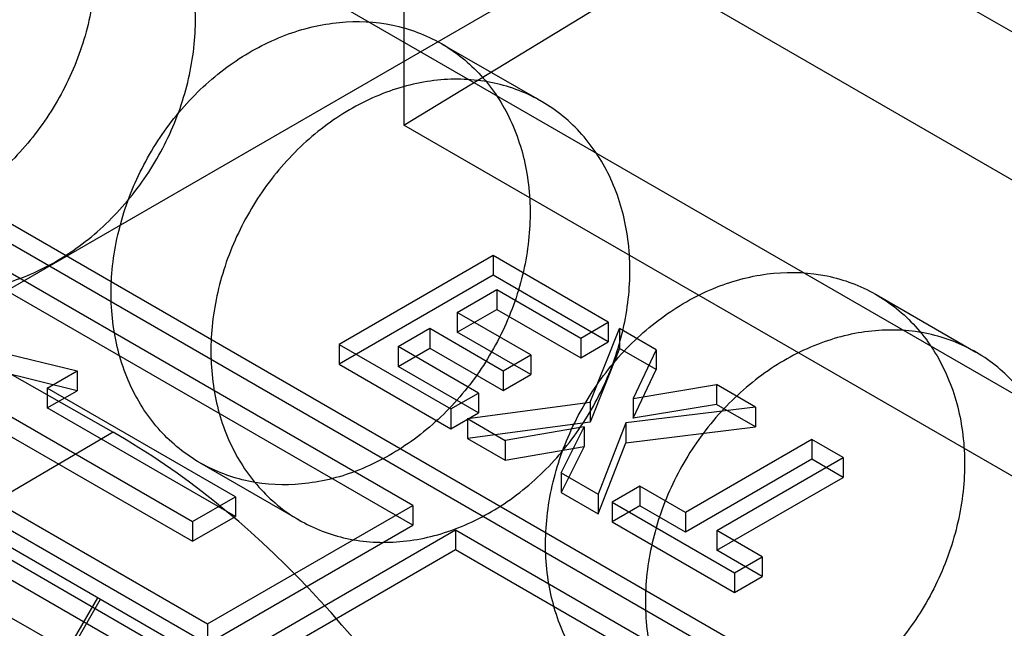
# Model space of a CAD drawing. Header units: millimetres. Extents: x 60 to 337, y 43 to 512.
# Tile 35 of 73: x 146 to 154, y 217 to 222. Entities that reach past the tile are written whole.
import ezdxf

# ---------------------------------------------------------------- set-up
doc = ezdxf.new("R2010")
doc.units = ezdxf.units.MM
doc.header["$LTSCALE"] = 36.045028
doc.layers.get('0').update_dxf_attribs({"linetype": 'CONTINUOUS'})

msp = doc.modelspace()

# ---------------------------------------------------------------- linework, layer by layer
at = {"color": 7, "linetype": 'CONTINUOUS'}
for p, q in [((109.0037, 247.5569), (166.7933, 214.1926)), ((160.6382, 208.7009), (110.3254, 237.7484)), ((160.9385, 214.5846), (140.6581, 226.2933)), ((159.1817, 217.3621), (148.7788, 223.3681)), ((148.7788, 223.3681), (148.7788, 220.9186)), ((150.7983, 222.6104), (138.0704, 215.262)), ((148.7788, 220.9186), (151.327, 222.4689)), ((149.0913, 221.5913), (149.9163, 221.115)), ((159.1817, 214.9126), (148.7788, 220.9186)), ((242.3414, 161.9171), (138.7057, 220.7146)), ((142.9328, 220.3317), (146.3755, 218.3785)), ((153.6267, 215.4254), (145.1414, 220.3243)), ((153.6267, 215.2621), (145.1414, 220.161)), ((148.8538, 217.7728), (145.1414, 219.916)), ((149.517, 219.8393), (148.2442, 219.1045)), ((150.4701, 219.289), (149.517, 219.8393)), ((149.517, 219.8393), (149.517, 219.676)), ((148.8538, 217.6095), (145.1414, 219.7527)), ((149.517, 219.676), (148.2442, 218.9412)), ((150.4701, 219.1257), (149.517, 219.676)), ((149.2215, 219.3694), (149.5481, 219.5579)), ((149.5481, 219.5579), (150.242, 219.1573)), ((149.5481, 219.5579), (149.5481, 219.3946)), ((152.6835, 219.5174), (153.5085, 219.0411)), ((149.2215, 219.2061), (149.5481, 219.3946)), ((149.5481, 219.3946), (150.242, 218.994)), ((149.8281, 219.0192), (149.2215, 219.3694)), ((149.2215, 219.3694), (149.2215, 219.2061)), ((144.604, 219.2465), (146.0784, 218.8852)), ((148.7316, 219.0865), (148.9934, 219.2377)), ((148.9934, 219.2377), (149.6, 218.8875)), ((148.9934, 219.2377), (148.9934, 219.0744)), ((150.242, 219.1573), (150.4701, 219.289)), ((150.3206, 218.626), (150.5634, 219.2352)), ((150.4701, 219.289), (150.4701, 219.1257)), ((150.8658, 219.0606), (150.5634, 219.2352)), ((150.5634, 219.2352), (150.5634, 219.0719)), ((149.8281, 218.8559), (149.2215, 219.2061)), ((150.242, 219.1573), (150.242, 218.994)), ((146.0784, 218.7219), (144.604, 219.0832)), ((148.2442, 219.1045), (149.1679, 218.5712)), ((148.2442, 219.1045), (148.2442, 218.9412)), ((149.396, 218.7029), (148.7316, 219.0865)), ((148.7316, 219.0865), (148.7316, 218.9232)), ((148.7316, 218.9232), (148.9934, 219.0744)), ((148.9934, 219.0744), (149.6, 218.7241)), ((150.242, 218.994), (150.4701, 219.1257)), ((150.5634, 219.0719), (150.3206, 218.4627)), ((150.8658, 218.8973), (150.5634, 219.0719)), ((149.6, 218.8875), (149.8281, 219.0192)), ((149.8281, 219.0192), (149.8281, 218.8559)), ((150.8658, 219.0606), (150.6757, 218.6575)), ((150.8658, 219.0606), (150.8658, 218.8973)), ((142.7373, 218.9362), (151.2226, 214.0374)), ((143.4444, 218.9362), (147.1567, 216.793)), ((148.2442, 218.9412), (149.1679, 218.4079)), ((149.396, 218.5396), (148.7316, 218.9232)), ((145.8309, 218.7423), (146.0784, 218.8852)), ((146.0784, 218.8852), (146.0784, 218.7219)), ((149.6, 218.8875), (149.6, 218.7241)), ((149.6, 218.7241), (149.8281, 218.8559)), ((150.6757, 218.4942), (150.8658, 218.8973)), ((142.7373, 218.7729), (151.2226, 213.8741)), ((143.4444, 218.7729), (147.1567, 216.6297)), ((147.3865, 217.8442), (145.8309, 218.7423)), ((145.8309, 218.7423), (145.8309, 218.579)), ((150.6757, 218.6575), (151.3653, 218.7722)), ((151.6867, 218.5866), (151.3653, 218.7722)), ((151.3653, 218.7722), (151.3653, 218.6089)), ((145.8309, 218.579), (146.0784, 218.7219)), ((149.1679, 218.5712), (149.396, 218.7029)), ((149.396, 218.7029), (149.396, 218.5396)), ((149.3062, 218.4913), (150.3206, 218.626)), ((150.3206, 218.626), (150.3206, 218.4627)), ((151.6867, 218.5866), (150.6161, 218.4554)), ((150.6757, 218.6575), (150.6757, 218.4942)), ((151.3653, 218.6089), (150.6757, 218.4942)), ((151.6867, 218.4233), (151.3653, 218.6089)), ((151.6867, 218.5866), (151.6867, 218.4233)), ((145.4773, 218.5382), (147.033, 217.6401)), ((147.3865, 217.6809), (145.8309, 218.579)), ((149.1679, 218.5712), (149.1679, 218.4079)), ((149.1679, 218.4079), (149.396, 218.5396)), ((149.3062, 218.4913), (149.6181, 218.3113)), ((149.3062, 218.4913), (149.3062, 218.328)), ((150.3206, 218.4627), (149.3062, 218.328)), ((150.2705, 218.4235), (149.6181, 218.3113)), ((150.0813, 218.0439), (150.2705, 218.4235)), ((150.2705, 218.4235), (150.2705, 218.2602)), ((150.6161, 218.4554), (150.3863, 217.8678)), ((150.6161, 218.4554), (150.6161, 218.2921)), ((150.6161, 218.2921), (151.6867, 218.4233)), ((146.3755, 218.3785), (135.8619, 212.2016)), ((145.4773, 218.3749), (147.033, 217.4768)), ((149.3062, 218.328), (149.6181, 218.148)), ((149.6181, 218.3113), (149.6181, 218.148)), ((149.6181, 218.148), (150.2705, 218.2602)), ((150.2705, 218.2602), (150.0813, 217.8806)), ((150.3863, 217.7045), (150.6161, 218.2921)), ((152.1516, 218.3182), (151.1069, 217.7151)), ((152.4108, 218.1686), (152.1516, 218.3182)), ((152.1516, 218.3182), (152.1516, 218.1549)), ((147.0913, 218.1272), (147.9163, 217.6509)), ((152.1516, 218.1549), (151.1069, 217.5518)), ((151.3662, 217.5654), (152.4108, 218.1686)), ((152.4108, 218.0053), (152.1516, 218.1549)), ((152.4108, 218.1686), (152.4108, 218.0053)), ((150.0813, 218.0439), (150.3863, 217.8678)), ((150.0813, 218.0439), (150.0813, 217.8806)), ((150.731, 217.9321), (150.5029, 217.8004)), ((151.1069, 217.7151), (150.731, 217.9321)), ((150.731, 217.9321), (150.731, 217.7688)), ((151.3662, 217.4021), (152.4108, 218.0053)), ((150.0813, 217.8806), (150.3863, 217.7045)), ((150.3863, 217.8678), (150.3863, 217.7045)), ((147.033, 217.6401), (147.3865, 217.8442)), ((147.1567, 216.793), (148.8538, 217.7728)), ((147.3865, 217.8442), (147.3865, 217.6809)), ((148.8538, 217.7728), (148.8538, 217.6095)), ((150.5029, 217.8004), (151.5139, 217.2167)), ((150.5029, 217.8004), (150.5029, 217.6371)), ((150.731, 217.7688), (150.5029, 217.6371)), ((151.1069, 217.5518), (150.731, 217.7688)), ((151.1069, 217.7151), (151.1069, 217.5518)), ((147.033, 217.4768), (147.3865, 217.6809)), ((147.033, 217.6401), (147.033, 217.4768)), ((147.1567, 216.6297), (148.8538, 217.6095)), ((150.5029, 217.6371), (151.5139, 217.0534)), ((149.2073, 217.5686), (147.5103, 216.5889)), ((152.9196, 215.4254), (149.2073, 217.5686)), ((149.2073, 217.5686), (149.2073, 217.4053)), ((151.742, 217.3484), (151.3662, 217.5654)), ((151.3662, 217.5654), (151.3662, 217.4021)), ((149.2073, 217.4053), (147.5103, 216.4256)), ((152.9196, 215.2621), (149.2073, 217.4053)), ((151.742, 217.1851), (151.3662, 217.4021)), ((151.5139, 217.2167), (151.742, 217.3484)), ((151.742, 217.3484), (151.742, 217.1851)), ((151.5139, 217.2167), (151.5139, 217.0534)), ((151.5139, 217.0534), (151.742, 217.1851)), ((146.2466, 217.0097), (145.7266, 216.1091)), ((146.2697, 216.9963), (145.7497, 216.0957)), ((147.1567, 216.793), (147.1567, 216.6297))]:
    msp.add_line(p, q, dxfattribs=at)
msp.add_ellipse((146.3755, 213.6208), major_axis=(-2.9514, 5.024), ratio=0.582373, start_param=-2.360549, end_param=-0.789753, dxfattribs=at)
for points, knots in [([(143.085, 222.7496), (143.172, 222.9003), (143.3764, 223.1808), (143.759, 223.519), (144.1915, 223.7512), (144.6465, 223.8618), (145.0948, 223.8416), (145.505, 223.6886), (145.8452, 223.4133), (146.0907, 223.037), (146.2263, 222.5863), (146.2437, 222.0916), (146.1423, 221.5872), (146.0007, 221.2678), (145.9134, 221.1166)], [0, 0, 0, 0, 0.091492, 0.180901, 0.266409, 0.347108, 0.424235, 0.498886, 0.573439, 0.650503, 0.731639, 0.817946, 0.908177, 1, 1, 1, 1]), ([(146.7384, 220.6403), (146.8254, 220.791), (146.9662, 221.1083), (147.0678, 221.6087), (147.0526, 222.0994), (146.9209, 222.5487), (146.6792, 222.9268), (146.3416, 223.2056), (145.9331, 223.3625), (145.4844, 223.3869), (145.0263, 223.279), (144.5892, 223.0468), (144.2031, 222.7068), (143.9973, 222.4245), (143.91, 222.2733)], [0, 0, 0, 0, 0.091492, 0.1809, 0.266408, 0.347106, 0.424233, 0.498884, 0.573437, 0.650502, 0.731638, 0.817946, 0.908176, 1, 1, 1, 1]), ([(145.9134, 221.1166), (145.8264, 220.9659), (145.622, 220.6854), (145.2394, 220.3472), (144.8069, 220.115), (144.3519, 220.0044), (143.9036, 220.0246), (143.4934, 220.1776), (143.1532, 220.4529), (142.9078, 220.8293), (142.7721, 221.2799), (142.7547, 221.7746), (142.8561, 222.279), (142.9977, 222.5984), (143.085, 222.7496)], [0, 0, 0, 0, 0.091492, 0.180901, 0.266409, 0.347108, 0.424235, 0.498886, 0.573439, 0.650503, 0.731639, 0.817946, 0.908177, 1, 1, 1, 1]), ([(143.91, 222.2733), (143.823, 222.1226), (143.6822, 221.8053), (143.5806, 221.3048), (143.5958, 220.8142), (143.7275, 220.3648), (143.9692, 219.9867), (144.3068, 219.708), (144.7153, 219.551), (145.164, 219.5266), (145.6221, 219.6345), (146.0592, 219.8667), (146.4453, 220.2068), (146.6511, 220.4891), (146.7384, 220.6403)], [0, 0, 0, 0, 0.091492, 0.1809, 0.266408, 0.347106, 0.424233, 0.498884, 0.573437, 0.650502, 0.731638, 0.817946, 0.908176, 1, 1, 1, 1]), ([(146.6771, 220.6757), (146.7641, 220.8264), (146.9685, 221.107), (147.3511, 221.4452), (147.7836, 221.6774), (148.2386, 221.788), (148.6869, 221.7677), (149.0971, 221.6148), (149.4373, 221.3394), (149.6828, 220.9631), (149.8184, 220.5124), (149.8359, 220.0178), (149.7344, 219.5134), (149.5929, 219.194), (149.5055, 219.0428)], [0, 0, 0, 0, 0.091492, 0.180901, 0.266409, 0.347108, 0.424235, 0.498886, 0.573439, 0.650503, 0.731639, 0.817946, 0.908177, 1, 1, 1, 1]), ([(150.3305, 218.5664), (150.4175, 218.7171), (150.5583, 219.0344), (150.6599, 219.5349), (150.6447, 220.0255), (150.513, 220.4749), (150.2713, 220.853), (149.9337, 221.1317), (149.5252, 221.2887), (149.0765, 221.3131), (148.6184, 221.2052), (148.1813, 220.973), (147.7952, 220.6329), (147.5894, 220.3506), (147.5021, 220.1994)], [0, 0, 0, 0, 0.091492, 0.1809, 0.266408, 0.347106, 0.424233, 0.498884, 0.573437, 0.650502, 0.731638, 0.817946, 0.908176, 1, 1, 1, 1]), ([(149.5055, 219.0428), (149.4186, 218.8921), (149.2142, 218.6115), (148.8315, 218.2733), (148.399, 218.0411), (147.944, 217.9305), (147.4957, 217.9508), (147.0856, 218.1037), (146.7453, 218.3791), (146.4999, 218.7554), (146.3643, 219.2061), (146.3468, 219.7007), (146.4482, 220.2051), (146.5898, 220.5245), (146.6771, 220.6757)], [0, 0, 0, 0, 0.091492, 0.180901, 0.266409, 0.347108, 0.424235, 0.498886, 0.573439, 0.650503, 0.731639, 0.817946, 0.908177, 1, 1, 1, 1]), ([(147.5021, 220.1994), (147.4151, 220.0487), (147.2743, 219.7314), (147.1727, 219.231), (147.1879, 218.7403), (147.3196, 218.291), (147.5613, 217.9129), (147.8989, 217.6341), (148.3075, 217.4772), (148.7561, 217.4528), (149.2142, 217.5607), (149.6513, 217.7929), (150.0374, 218.1329), (150.2432, 218.4152), (150.3305, 218.5664)], [0, 0, 0, 0, 0.091492, 0.1809, 0.266408, 0.347106, 0.424233, 0.498884, 0.573437, 0.650502, 0.731638, 0.817946, 0.908176, 1, 1, 1, 1]), ([(150.2692, 218.6019), (150.3562, 218.7525), (150.5606, 219.0331), (150.9432, 219.3713), (151.3757, 219.6035), (151.8308, 219.7141), (152.279, 219.6939), (152.6892, 219.5409), (153.0294, 219.2656), (153.2749, 218.8892), (153.4105, 218.4386), (153.428, 217.9439), (153.3265, 217.4395), (153.185, 217.1201), (153.0977, 216.9689)], [0, 0, 0, 0, 0.091492, 0.180901, 0.266409, 0.347108, 0.424235, 0.498886, 0.573439, 0.650503, 0.731639, 0.817946, 0.908177, 1, 1, 1, 1]), ([(153.9227, 216.4926), (154.0096, 216.6432), (154.1504, 216.9605), (154.252, 217.461), (154.2368, 217.9517), (154.1051, 218.401), (153.8634, 218.7791), (153.5259, 219.0578), (153.1173, 219.2148), (152.6687, 219.2392), (152.2106, 219.1313), (151.7734, 218.8991), (151.3873, 218.5591), (151.1815, 218.2768), (151.0942, 218.1255)], [0, 0, 0, 0, 0.091492, 0.1809, 0.266408, 0.347106, 0.424233, 0.498884, 0.573437, 0.650502, 0.731638, 0.817946, 0.908176, 1, 1, 1, 1]), ([(153.0977, 216.9689), (153.0107, 216.8182), (152.8063, 216.5376), (152.4237, 216.1994), (151.9911, 215.9673), (151.5361, 215.8567), (151.0879, 215.8769), (150.6777, 216.0299), (150.3374, 216.3052), (150.092, 216.6815), (149.9564, 217.1322), (149.9389, 217.6269), (150.0403, 218.1312), (150.1819, 218.4506), (150.2692, 218.6019)], [0, 0, 0, 0, 0.091492, 0.180901, 0.266409, 0.347108, 0.424235, 0.498886, 0.573439, 0.650503, 0.731639, 0.817946, 0.908177, 1, 1, 1, 1]), ([(151.0942, 218.1255), (151.0072, 217.9749), (150.8664, 217.6576), (150.7649, 217.1571), (150.7801, 216.6665), (150.9118, 216.2171), (151.1534, 215.839), (151.491, 215.5603), (151.8996, 215.4033), (152.3482, 215.3789), (152.8063, 215.4868), (153.2434, 215.719), (153.6295, 216.059), (153.8353, 216.3414), (153.9227, 216.4926)], [0, 0, 0, 0, 0.091492, 0.1809, 0.266408, 0.347106, 0.424233, 0.498884, 0.573437, 0.650502, 0.731638, 0.817946, 0.908176, 1, 1, 1, 1])]:
    msp.add_open_spline(points, degree=3, knots=knots, dxfattribs=at)

doc.saveas('drawing.dxf')
